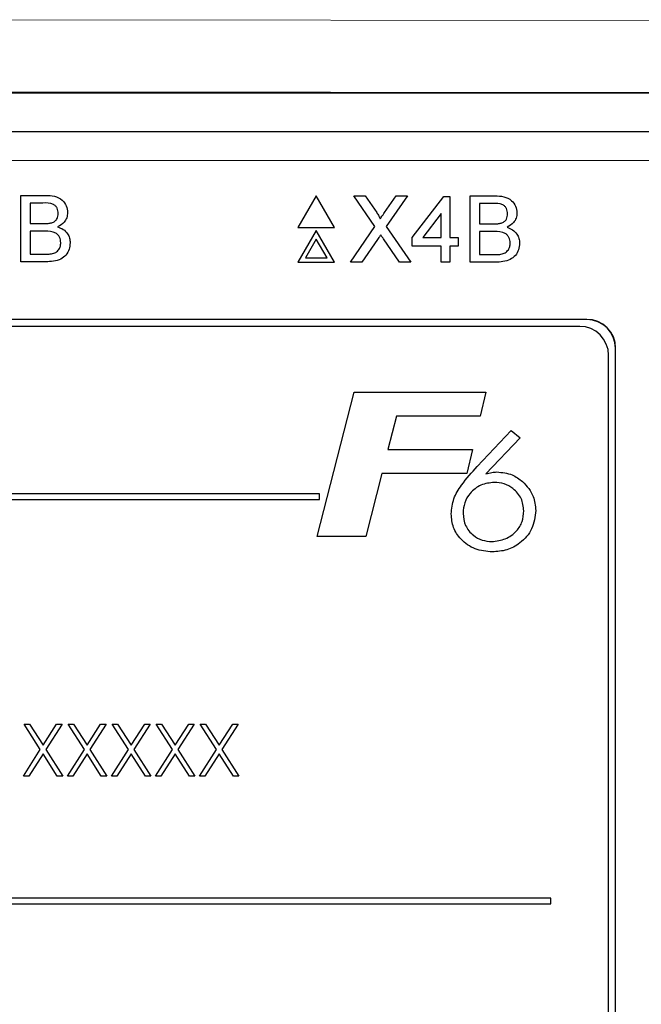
# Paper-space layout 'Blatt3' of a CAD drawing. Header units: millimetres. Extents: x 5 to 418, y 2 to 292.
# Tile 39 of 58: x 119.67 to 125.05, y 183.03 to 191.56. Entities that reach past the tile are written whole.
import ezdxf

# ---------------------------------------------------------------- set-up
doc = ezdxf.new("R2010")
doc.units = ezdxf.units.MM

psp = doc.layouts.new('Blatt3')

# ---------------------------------------------------------------- linework, layer by layer
at = {"color": 7, "linetype": 'Continuous', "lineweight": 18}
for p, q in [((118.6162, 191.5563), (131.2775, 191.5442)), ((128.3398, 190.922), (118.582, 190.9314)), ((126.1409, 190.3373), (110.3823, 190.3373)), ((124.5741, 188.9606), (124.5741, 188.9624)), ((124.8224, 188.7124), (124.8241, 188.7124))]:
    psp.add_line(p, q, dxfattribs=at)
at = {"color": 7, "linetype": 'Continuous', "lineweight": 25}
for p, q in [((106.6786, 190.922), (128.3398, 190.922)), ((110.3823, 190.5873), (126.1409, 190.5873)), ((119.678, 189.4602), (119.678, 190.0352)), ((119.678, 190.0352), (119.8933, 190.0352)), ((122.2348, 190.0318), (122.0761, 189.7568)), ((122.3936, 189.7568), (122.2348, 190.0318)), ((122.742, 189.7661), (122.559, 190.0318)), ((122.559, 190.0318), (122.6567, 190.0318)), ((122.6567, 190.0318), (122.757, 189.8862)), ((122.8244, 189.886), (122.9244, 190.0318)), ((123.0234, 190.0318), (122.8404, 189.7652)), ((122.9244, 190.0318), (123.0234, 190.0318)), ((123.0642, 189.6705), (123.3369, 190.0244)), ((123.3369, 190.0244), (123.3886, 190.0244)), ((123.3886, 190.0244), (123.3886, 189.6705)), ((123.5655, 189.4568), (123.5655, 190.0318)), ((123.5655, 190.0318), (123.7808, 190.0318)), ((119.8686, 189.9689), (119.7591, 189.9689)), ((119.7591, 189.9689), (119.7591, 189.7919)), ((123.7561, 189.9654), (123.6466, 189.9654)), ((123.6466, 189.9654), (123.6466, 189.7885)), ((123.3148, 189.8776), (123.1552, 189.6705)), ((123.3148, 189.6705), (123.3148, 189.8776)), ((119.7591, 189.7919), (119.8776, 189.7919)), ((119.8858, 189.7256), (119.7591, 189.7256)), ((119.7591, 189.7256), (119.7591, 189.5266)), ((122.0761, 189.7568), (122.3936, 189.7568)), ((122.2348, 189.7318), (122.0761, 189.4568)), ((122.3936, 189.4568), (122.2348, 189.7318)), ((122.5295, 189.4568), (122.742, 189.7661)), ((122.8404, 189.7652), (123.0529, 189.4568)), ((123.6466, 189.7885), (123.7651, 189.7885)), ((122.2348, 189.6568), (122.141, 189.4943)), ((122.3286, 189.4943), (122.2348, 189.6568)), ((122.7645, 189.6546), (122.6285, 189.4568)), ((122.9551, 189.4568), (122.8152, 189.6599)), ((123.0642, 189.5968), (123.0642, 189.6705)), ((123.1552, 189.6705), (123.3148, 189.6705)), ((123.3886, 189.6705), (123.4623, 189.6705)), ((123.4623, 189.6705), (123.4623, 189.5968)), ((123.7733, 189.7221), (123.6466, 189.7221)), ((123.6466, 189.7221), (123.6466, 189.5231)), ((123.3148, 189.5968), (123.0642, 189.5968)), ((123.3148, 189.4568), (123.3148, 189.5968)), ((123.3886, 189.5968), (123.3886, 189.4568)), ((123.4623, 189.5968), (123.3886, 189.5968)), ((119.7591, 189.5266), (119.8951, 189.5266)), ((122.141, 189.4943), (122.3286, 189.4943)), ((123.6466, 189.5231), (123.7826, 189.5231)), ((119.8938, 189.4602), (119.678, 189.4602)), ((122.0761, 189.4568), (122.3936, 189.4568)), ((122.6285, 189.4568), (122.5295, 189.4568)), ((123.0529, 189.4568), (122.9551, 189.4568)), ((123.3886, 189.4568), (123.3148, 189.4568)), ((123.7813, 189.4568), (123.5655, 189.4568)), ((124.5741, 188.9624), (111.9491, 188.9624)), ((124.5741, 188.9606), (111.9491, 188.9606)), ((124.5133, 188.9016), (112.0133, 188.9016)), ((124.8224, 178.5874), (124.8224, 188.7124)), ((124.8241, 178.5874), (124.8241, 188.7124)), ((124.7633, 178.6516), (124.7633, 188.6516)), ((122.2424, 187.0822), (122.5612, 188.3322)), ((122.5612, 188.3322), (123.7007, 188.3322)), ((123.7007, 188.3322), (123.6521, 188.1239)), ((122.9285, 188.1239), (122.8549, 187.8354)), ((123.6521, 188.1239), (122.9285, 188.1239)), ((123.6275, 187.6887), (123.9212, 188.0002)), ((123.9973, 187.9367), (123.7024, 187.6238)), ((123.9212, 188.0002), (123.9973, 187.9367)), ((122.8549, 187.8354), (123.5848, 187.8354)), ((123.5848, 187.8354), (123.5362, 187.6271)), ((122.8018, 187.6271), (122.6628, 187.0822)), ((123.5362, 187.6271), (122.8018, 187.6271)), ((122.2633, 187.4516), (114.5133, 187.4516)), ((122.2633, 187.4016), (122.2633, 187.4516)), ((114.5133, 187.4016), (122.2633, 187.4016)), ((122.6628, 187.0822), (122.2424, 187.0822)), ((119.7063, 185.4593), (119.7529, 185.4593)), ((119.8475, 185.2388), (119.7063, 185.4593)), ((119.7529, 185.4593), (119.8708, 185.2753)), ((119.8708, 185.2753), (119.9886, 185.4593)), ((120.0352, 185.4593), (119.8941, 185.2388)), ((119.9886, 185.4593), (120.0352, 185.4593)), ((120.0871, 185.4593), (120.1337, 185.4593)), ((120.2283, 185.2388), (120.0871, 185.4593)), ((120.1337, 185.4593), (120.2515, 185.2753)), ((120.2515, 185.2753), (120.3694, 185.4593)), ((120.416, 185.4593), (120.2749, 185.2388)), ((120.3694, 185.4593), (120.416, 185.4593)), ((120.4679, 185.4593), (120.5145, 185.4593)), ((120.609, 185.2388), (120.4679, 185.4593)), ((120.5145, 185.4593), (120.6323, 185.2753)), ((120.6323, 185.2753), (120.7501, 185.4593)), ((120.7967, 185.4593), (120.6556, 185.2388)), ((120.7501, 185.4593), (120.7967, 185.4593)), ((120.8486, 185.4593), (120.8953, 185.4593)), ((120.9898, 185.2388), (120.8486, 185.4593)), ((120.8953, 185.4593), (121.0131, 185.2753)), ((121.0131, 185.2753), (121.1309, 185.4593)), ((121.1775, 185.4593), (121.0364, 185.2388)), ((121.1309, 185.4593), (121.1775, 185.4593)), ((121.2294, 185.4593), (121.276, 185.4593)), ((121.3706, 185.2388), (121.2294, 185.4593)), ((121.276, 185.4593), (121.3938, 185.2753)), ((121.3938, 185.2753), (121.5117, 185.4593)), ((121.5583, 185.4593), (121.4172, 185.2388)), ((121.5117, 185.4593), (121.5583, 185.4593)), ((119.7006, 185.0093), (119.8475, 185.2388)), ((119.8941, 185.2388), (120.041, 185.0093)), ((120.0813, 185.0093), (120.2283, 185.2388)), ((120.2749, 185.2388), (120.4217, 185.0093)), ((120.4621, 185.0093), (120.609, 185.2388)), ((120.6556, 185.2388), (120.8025, 185.0093)), ((120.8429, 185.0093), (120.9898, 185.2388)), ((121.0364, 185.2388), (121.1833, 185.0093)), ((121.2236, 185.0093), (121.3706, 185.2388)), ((121.4172, 185.2388), (121.564, 185.0093)), ((119.8708, 185.2024), (119.7472, 185.0093)), ((119.9943, 185.0093), (119.8708, 185.2024)), ((120.2515, 185.2024), (120.1279, 185.0093)), ((120.3751, 185.0093), (120.2515, 185.2024)), ((120.6323, 185.2024), (120.5087, 185.0093)), ((120.7559, 185.0093), (120.6323, 185.2024)), ((121.0131, 185.2024), (120.8895, 185.0093)), ((121.1367, 185.0093), (121.0131, 185.2024)), ((121.3938, 185.2024), (121.2703, 185.0093)), ((121.5174, 185.0093), (121.3938, 185.2024)), ((119.7472, 185.0093), (119.7006, 185.0093)), ((120.041, 185.0093), (119.9943, 185.0093)), ((120.1279, 185.0093), (120.0813, 185.0093)), ((120.4217, 185.0093), (120.3751, 185.0093)), ((120.5087, 185.0093), (120.4621, 185.0093)), ((120.8025, 185.0093), (120.7559, 185.0093)), ((120.8895, 185.0093), (120.8429, 185.0093)), ((121.1833, 185.0093), (121.1367, 185.0093)), ((121.2703, 185.0093), (121.2236, 185.0093)), ((121.564, 185.0093), (121.5174, 185.0093)), ((124.2633, 183.9516), (112.2633, 183.9516)), ((124.2633, 183.9016), (124.2633, 183.9516)), ((112.2633, 183.9016), (124.2633, 183.9016))]:
    psp.add_line(p, q, dxfattribs=at)
for centre, radius in [((124.5741, 188.7124), 0.25), ((124.5741, 188.7124), 0.2483), ((124.5133, 188.6516), 0.25)]:
    psp.add_arc(centre, radius, 0, 90, dxfattribs=at)
for points, knots in [([(119.8933, 190.0352), (119.9188, 190.0344), (119.9696, 190.0327), (120.036, 190.0011), (120.0755, 189.9459), (120.0808, 189.9061), (120.0834, 189.8862)], [0, 0, 0, 0, 0.281116, 0.56002, 0.780113, 1, 1, 1, 1]), ([(123.7808, 190.0318), (123.8063, 190.0309), (123.8571, 190.0293), (123.9235, 189.9976), (123.963, 189.9425), (123.9683, 189.9026), (123.9709, 189.8827)], [0, 0, 0, 0, 0.2811192, 0.5600273, 0.7801119, 1, 1, 1, 1]), ([(120.0023, 189.879), (120.0006, 189.8946), (119.998, 189.9181), (119.9804, 189.9445), (119.9414, 189.9716), (119.901, 189.9701), (119.8686, 189.9689)], [0, 0, 0, 0, 0.249511, 0.375029, 0.50025, 1, 1, 1, 1]), ([(123.8898, 189.8756), (123.8881, 189.8912), (123.8855, 189.9147), (123.8679, 189.941), (123.8289, 189.9682), (123.7885, 189.9666), (123.7561, 189.9654)], [0, 0, 0, 0, 0.249516, 0.375019, 0.500242, 1, 1, 1, 1]), ([(119.9467, 189.7987), (119.9559, 189.8024), (119.9742, 189.8098), (119.9981, 189.8378), (120.0007, 189.8634), (120.0023, 189.879)], [0, 0, 0, 0, 0.2808702, 0.5610805, 1, 1, 1, 1]), ([(120.0834, 189.8862), (120.0818, 189.8713), (120.0786, 189.8416), (120.0508, 189.7942), (120.0175, 189.7745), (119.9971, 189.7625)], [0, 0, 0, 0, 0.280333, 0.560802, 1, 1, 1, 1]), ([(122.757, 189.8862), (122.7634, 189.8764), (122.7724, 189.8627), (122.7835, 189.8448), (122.7857, 189.8358), (122.7868, 189.8313)], [0, 0, 0, 0, 0.561243, 0.781741, 1, 1, 1, 1]), ([(122.7868, 189.8313), (122.7938, 189.8415), (122.8063, 189.8598), (122.8189, 189.878), (122.8244, 189.886)], [0, 0, 0, 0, 0.560025, 1, 1, 1, 1]), ([(123.8342, 189.7953), (123.8434, 189.799), (123.8617, 189.8064), (123.8856, 189.8343), (123.8882, 189.8599), (123.8898, 189.8756)], [0, 0, 0, 0, 0.280882, 0.561049, 1, 1, 1, 1]), ([(123.9709, 189.8827), (123.9693, 189.8679), (123.9661, 189.8382), (123.9383, 189.7907), (123.905, 189.771), (123.8847, 189.759)], [0, 0, 0, 0, 0.280348, 0.560812, 1, 1, 1, 1]), ([(119.8776, 189.7919), (119.8906, 189.7919), (119.9139, 189.792), (119.9367, 189.7967), (119.9467, 189.7987)], [0, 0, 0, 0, 0.560386, 1, 1, 1, 1]), ([(120.0244, 189.6261), (120.0227, 189.6425), (120.02, 189.6672), (120.0012, 189.6945), (119.9623, 189.7252), (119.9197, 189.7254), (119.8858, 189.7256)], [0, 0, 0, 0, 0.249806, 0.375546, 0.501152, 1, 1, 1, 1]), ([(119.9971, 189.7625), (120.0139, 189.7564), (120.0472, 189.7443), (120.0826, 189.7082), (120.1027, 189.6666), (120.1046, 189.6388), (120.1055, 189.6249)], [0, 0, 0, 0, 0.280215, 0.559672, 0.779703, 1, 1, 1, 1]), ([(123.7651, 189.7885), (123.7781, 189.7885), (123.8014, 189.7885), (123.8242, 189.7932), (123.8342, 189.7953)], [0, 0, 0, 0, 0.5603952, 1, 1, 1, 1]), ([(123.8847, 189.759), (123.9014, 189.7529), (123.9347, 189.7408), (123.9701, 189.7047), (123.9902, 189.6632), (123.9921, 189.6354), (123.993, 189.6215)], [0, 0, 0, 0, 0.280215, 0.559672, 0.779703, 1, 1, 1, 1]), ([(122.7916, 189.6941), (122.7865, 189.6868), (122.7774, 189.6737), (122.7684, 189.6605), (122.7645, 189.6546)], [0, 0, 0, 0, 0.559993, 1, 1, 1, 1]), ([(122.8152, 189.6599), (122.8107, 189.6663), (122.8028, 189.6777), (122.795, 189.6891), (122.7916, 189.6941)], [0, 0, 0, 0, 0.560002, 1, 1, 1, 1]), ([(123.9119, 189.6226), (123.9102, 189.639), (123.9075, 189.6637), (123.8887, 189.6911), (123.8498, 189.7217), (123.8072, 189.7219), (123.7733, 189.7221)], [0, 0, 0, 0, 0.249804, 0.375543, 0.501159, 1, 1, 1, 1]), ([(120.1055, 189.6249), (120.1037, 189.606), (120.1002, 189.568), (120.0721, 189.5167), (120.0052, 189.4645), (119.9398, 189.462), (119.8938, 189.4602)], [0, 0, 0, 0, 0.187148, 0.3743164, 0.5607871, 1, 1, 1, 1]), ([(119.9443, 189.5293), (119.9569, 189.5324), (119.9822, 189.5387), (120.0088, 189.5649), (120.0226, 189.5956), (120.0238, 189.6159), (120.0244, 189.6261)], [0, 0, 0, 0, 0.280284, 0.559017, 0.779403, 1, 1, 1, 1]), ([(123.993, 189.6215), (123.9912, 189.6025), (123.9877, 189.5646), (123.9596, 189.5133), (123.8927, 189.461), (123.8273, 189.4585), (123.7813, 189.4568)], [0, 0, 0, 0, 0.187147, 0.374315, 0.560789, 1, 1, 1, 1]), ([(123.8318, 189.5259), (123.8444, 189.529), (123.8697, 189.5352), (123.8963, 189.5615), (123.9101, 189.5921), (123.9113, 189.6125), (123.9119, 189.6226)], [0, 0, 0, 0, 0.280284, 0.559017, 0.779403, 1, 1, 1, 1]), ([(119.8951, 189.5266), (119.9043, 189.5265), (119.9208, 189.5265), (119.9371, 189.5285), (119.9443, 189.5293)], [0, 0, 0, 0, 0.560086, 1, 1, 1, 1]), ([(123.7826, 189.5231), (123.7918, 189.5231), (123.8083, 189.5231), (123.8246, 189.525), (123.8318, 189.5259)], [0, 0, 0, 0, 0.560091, 1, 1, 1, 1]), ([(123.4019, 187.2779), (123.4065, 187.3229), (123.4158, 187.4131), (123.5027, 187.5517), (123.5801, 187.6367), (123.6275, 187.6887)], [0, 0, 0, 0, 0.2793592, 0.5591534, 1, 1, 1, 1]), ([(123.7024, 187.6238), (123.7196, 187.6291), (123.7504, 187.6385), (123.7824, 187.6404), (123.7966, 187.6413)], [0, 0, 0, 0, 0.56013, 1, 1, 1, 1]), ([(123.7966, 187.6413), (123.8424, 187.6368), (123.9244, 187.6289), (123.9901, 187.5801), (124.0191, 187.5585)], [0, 0, 0, 0, 0.559282, 1, 1, 1, 1]), ([(123.7735, 187.5515), (123.7338, 187.5469), (123.6544, 187.5377), (123.5661, 187.465), (123.5121, 187.3766), (123.507, 187.3141), (123.5045, 187.2829)], [0, 0, 0, 0, 0.279557, 0.559295, 0.779534, 1, 1, 1, 1]), ([(124.0301, 187.3039), (124.0258, 187.3413), (124.0171, 187.416), (123.9453, 187.4963), (123.8613, 187.5445), (123.8028, 187.5492), (123.7735, 187.5515)], [0, 0, 0, 0, 0.27948, 0.559097, 0.779434, 1, 1, 1, 1]), ([(124.0191, 187.5585), (124.0559, 187.5182), (124.1218, 187.446), (124.1293, 187.3494), (124.1327, 187.3067)], [0, 0, 0, 0, 0.558733, 1, 1, 1, 1]), ([(123.7573, 186.949), (123.7066, 186.9537), (123.6052, 186.9632), (123.4869, 187.0478), (123.4128, 187.1583), (123.4056, 187.238), (123.4019, 187.2779)], [0, 0, 0, 0, 0.280045, 0.559688, 0.779771, 1, 1, 1, 1]), ([(123.5045, 187.2829), (123.5085, 187.2463), (123.5165, 187.1732), (123.5853, 187.0932), (123.6676, 187.0459), (123.7248, 187.0411), (123.7535, 187.0387)], [0, 0, 0, 0, 0.279641, 0.559188, 0.77952, 1, 1, 1, 1]), ([(123.7535, 187.0387), (123.7932, 187.0438), (123.8728, 187.0539), (123.9657, 187.121), (124.0227, 187.2094), (124.0277, 187.2724), (124.0301, 187.3039)], [0, 0, 0, 0, 0.279636, 0.559733, 0.779661, 1, 1, 1, 1]), ([(124.1327, 187.3067), (124.1262, 187.2524), (124.1133, 187.1437), (124.0085, 187.0268), (123.8851, 186.9586), (123.7999, 186.9522), (123.7573, 186.949)], [0, 0, 0, 0, 0.27942, 0.558996, 0.779373, 1, 1, 1, 1])]:
    psp.add_open_spline(points, degree=3, knots=knots, dxfattribs=at)

doc.saveas('drawing.dxf')
